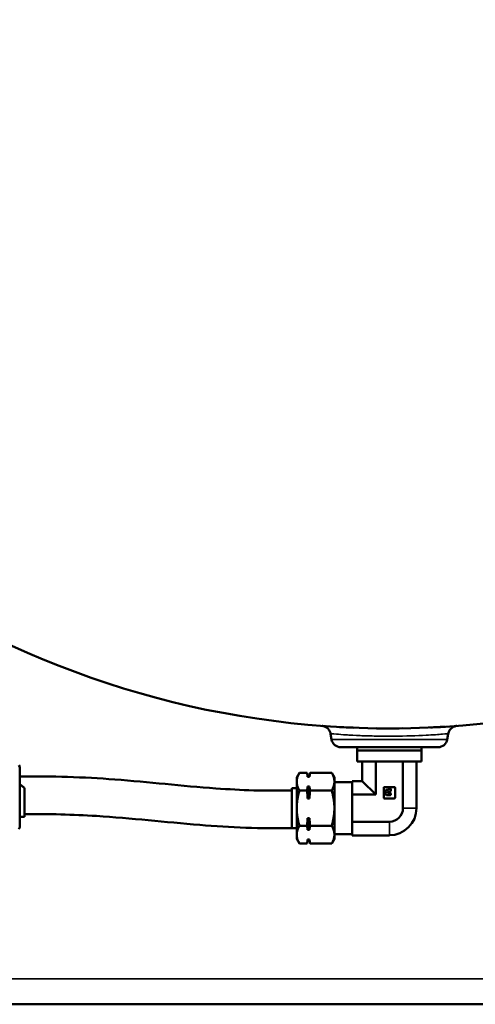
# Model space of a CAD drawing. Header units: inches. Extents: x 1 to 237, y 4 to 150.
# Tile 111 of 237: x 130 to 136, y 76 to 89. Entities that reach past the tile are written whole.
import ezdxf

# ---------------------------------------------------------------- set-up
doc = ezdxf.new("R2010")
doc.units = ezdxf.units.IN
doc.header["$LTSCALE"] = 7
doc.header["$MEASUREMENT"] = 0
doc.layers.add('Visible (ANSI)', color=7, linetype='Continuous', lineweight=50)
doc.layers.add('Visible Narrow (ANSI)', color=7, linetype='Continuous', lineweight=35)

msp = doc.modelspace()

# ---------------------------------------------------------------- linework, layer by layer
at = {"layer": 'Visible (ANSI)'}
for p, q in [((133.994, 79.85), (133.98, 79.927)), ((134.559, 79.896), (134.559, 79.896)), ((134.965, 79.896), (134.965, 79.896)), ((135.53, 79.85), (135.544, 79.927)), ((135.407, 79.747), (134.117, 79.747)), ((134.336, 79.747), (134.335, 79.703)), ((134.335, 79.703), (135.19, 79.703)), ((134.335, 79.703), (134.335, 79.559)), ((135.188, 79.747), (135.19, 79.703)), ((135.19, 79.703), (135.19, 79.559)), ((129.857, 79.486), (129.843, 79.511)), ((129.857, 78.686), (129.857, 79.486)), ((135.19, 79.559), (134.335, 79.559)), ((134.402, 79.559), (134.402, 79.299)), ((134.582, 79.559), (134.582, 79.119)), ((134.942, 79.559), (134.942, 78.939)), ((135.122, 79.559), (135.122, 78.939)), ((133.532, 79.345), (133.568, 79.408)), ((133.532, 79.345), (133.532, 79.291)), ((133.568, 79.408), (133.669, 79.408)), ((133.677, 79.365), (133.669, 79.408)), ((133.677, 79.365), (133.677, 79.356)), ((133.701, 79.365), (133.677, 79.365)), ((133.701, 79.356), (133.677, 79.356)), ((133.701, 79.365), (133.709, 79.408)), ((133.701, 79.365), (133.701, 79.356)), ((133.709, 79.408), (133.996, 79.408)), ((134.032, 79.345), (133.996, 79.408)), ((134.032, 79.291), (134.032, 79.345)), ((129.917, 79.209), (129.917, 78.822)), ((133.469, 78.674), (133.469, 79.203)), ((133.532, 79.203), (133.469, 79.203)), ((133.532, 79.291), (133.532, 78.939)), ((133.568, 79.173), (133.669, 79.173)), ((133.677, 79.226), (133.677, 79.069)), ((133.677, 79.226), (133.701, 79.226)), ((133.701, 79.226), (133.701, 79.069)), ((133.709, 79.173), (133.996, 79.173)), ((134.032, 78.939), (134.032, 79.291)), ((134.032, 79.282), (134.27, 79.282)), ((134.27, 79.281), (134.27, 79.299)), ((134.402, 79.299), (134.27, 79.299)), ((134.27, 79.281), (134.27, 79.137)), ((134.402, 79.299), (134.582, 79.119)), ((134.687, 79.079), (134.687, 79.209)), ((134.697, 79.219), (134.827, 79.219)), ((134.734, 79.183), (134.75, 79.183)), ((134.75, 79.183), (134.75, 79.187)), ((134.76, 79.197), (134.772, 79.197)), ((134.782, 79.187), (134.782, 79.171)), ((134.837, 79.209), (134.837, 79.079)), ((133.701, 79.069), (133.677, 79.069)), ((134.27, 79.119), (134.27, 79.137)), ((134.582, 79.119), (134.27, 79.119)), ((134.27, 79.083), (134.27, 79.119)), ((134.27, 79.083), (134.27, 78.794)), ((134.827, 79.069), (134.697, 79.069)), ((134.709, 79.136), (134.709, 79.158)), ((134.772, 79.111), (134.734, 79.111)), ((134.739, 79.151), (134.739, 79.146)), ((134.772, 79.161), (134.749, 79.161)), ((134.749, 79.136), (134.772, 79.136)), ((134.782, 79.126), (134.782, 79.121)), ((133.532, 78.939), (133.532, 78.587)), ((134.032, 78.587), (134.032, 78.939)), ((129.917, 78.822), (129.857, 78.822)), ((133.677, 78.808), (133.701, 78.808)), ((133.677, 78.808), (133.677, 78.652)), ((133.701, 78.808), (133.701, 78.652)), ((134.27, 78.758), (134.27, 78.794)), ((129.857, 78.686), (129.843, 78.661)), ((133.532, 78.674), (133.469, 78.674)), ((133.568, 78.704), (133.669, 78.704)), ((133.701, 78.652), (133.677, 78.652)), ((133.709, 78.704), (133.996, 78.704)), ((134.762, 78.758), (134.27, 78.758)), ((134.27, 78.741), (134.27, 78.758)), ((134.27, 78.741), (134.27, 78.596)), ((133.532, 78.587), (133.532, 78.532)), ((133.532, 78.532), (133.568, 78.469)), ((133.677, 78.521), (133.677, 78.512)), ((133.677, 78.521), (133.701, 78.521)), ((133.701, 78.521), (133.701, 78.512)), ((134.032, 78.532), (133.996, 78.469)), ((134.032, 78.595), (134.27, 78.595)), ((134.032, 78.532), (134.032, 78.587)), ((134.27, 78.578), (134.27, 78.596)), ((134.762, 78.578), (134.27, 78.578)), ((133.568, 78.469), (133.669, 78.469)), ((133.677, 78.512), (133.669, 78.469)), ((133.701, 78.512), (133.677, 78.512)), ((133.701, 78.512), (133.709, 78.469)), ((133.709, 78.469), (133.996, 78.469)), ((122.762, 76.336), (146.762, 76.336))]:
    msp.add_line(p, q, dxfattribs=at)
for centre, radius, start, end in [((134.762, 91.997), 12, 148.5393, 359.435), ((134.117, 79.872), 0.125, 190, 270), ((135.407, 79.872), 0.125, 270, 350), ((134.697, 79.209), 0.01, 90, 180), ((134.734, 79.158), 0.025, 90, 180), ((134.76, 79.187), 0.01, 90, 180), ((134.772, 79.187), 0.01, 0, 90), ((134.772, 79.171), 0.01, 270, 0), ((134.827, 79.209), 0.01, 0, 90), ((134.697, 79.079), 0.01, 180, 270), ((134.734, 79.136), 0.025, 180, 270), ((134.749, 79.151), 0.01, 90, 180), ((134.749, 79.146), 0.01, 180, 270), ((134.772, 79.126), 0.01, 0, 90), ((134.772, 79.121), 0.01, 270, 0), ((134.827, 79.079), 0.01, 270, 0), ((134.762, 78.939), 0.18, 270, 0), ((134.762, 78.939), 0.36, 270, 0)]:
    msp.add_arc(centre, radius, start, end, dxfattribs=at)
for points, knots in [([(133.868, 80.03), (133.868, 80.03), (133.869, 80.03), (133.871, 80.03), (133.873, 80.03), (133.877, 80.029)], [0.4794265, 0.4794265, 0.4794265, 0.4794265, 0.5586539, 0.5586539, 0.735243, 0.735243, 0.735243, 0.735243]), ([(133.98, 79.927), (133.978, 79.94), (133.974, 79.953), (133.961, 79.976), (133.953, 79.987), (133.934, 80.005), (133.923, 80.013), (133.905, 80.021), (133.899, 80.023), (133.889, 80.026), (133.886, 80.027), (133.881, 80.028), (133.879, 80.028), (133.876, 80.029), (133.875, 80.029), (133.873, 80.029), (133.872, 80.03), (133.871, 80.03), (133.871, 80.03), (133.87, 80.03), (133.869, 80.03), (133.869, 80.03), (133.869, 80.03), (133.869, 80.03)], [0, 0, 0, 0, 0.1001939, 0.1001939, 0.201499, 0.201499, 0.301204, 0.301204, 0.3518123, 0.3518123, 0.3759106, 0.3759106, 0.3905191, 0.3905191, 0.402075, 0.402075, 0.4120708, 0.4120708, 0.4206305, 0.4206305, 0.434956, 0.434956, 0.4508907, 0.4508907, 0.4508907, 0.4508907]), ([(134.099, 80.015), (134.136, 80.013), (134.177, 80.011), (134.245, 80.008), (134.27, 80.007), (134.295, 80.006)], [0.3221324, 0.3221324, 0.3221324, 0.3221324, 0.7438839, 0.7438839, 0.9706018, 0.9706018, 0.9706018, 0.9706018]), ([(134.592, 79.998), (134.646, 79.997), (134.701, 79.997), (134.816, 79.997), (134.876, 79.997), (134.935, 79.998)], [1.7798858, 1.7798858, 1.7798858, 1.7798858, 2.1963929, 2.1963929, 2.6538489, 2.6538489, 2.6538489, 2.6538489]), ([(135.657, 80.03), (135.651, 80.03), (135.644, 80.028), (135.625, 80.024), (135.613, 80.018), (135.59, 80.005), (135.58, 79.996), (135.563, 79.975), (135.556, 79.963), (135.548, 79.943), (135.545, 79.935), (135.544, 79.927)], [0, 0, 0, 0, 0.0509286, 0.0509286, 0.1511475, 0.1511475, 0.2526111, 0.2526111, 0.3544905, 0.3544905, 0.4173044, 0.4173044, 0.4173044, 0.4173044]), ([(135.647, 80.029), (135.651, 80.03), (135.653, 80.03), (135.656, 80.03), (135.656, 80.03), (135.657, 80.03), (135.657, 80.03), (135.657, 80.03), (135.657, 80.03), (135.657, 80.03), (135.657, 80.03), (135.657, 80.03), (135.657, 80.03), (135.657, 80.03), (135.657, 80.03), (135.657, 80.03), (135.657, 80.03), (135.657, 80.03), (135.657, 80.03), (135.657, 80.03), (135.657, 80.03), (135.657, 80.03), (135.657, 80.03), (135.657, 80.03), (135.657, 80.03), (135.657, 80.03)], [0, 0, 0, 0, 0.1743994, 0.1743994, 0.2620468, 0.2620468, 0.3059176, 0.3059176, 0.3278538, 0.3278538, 0.3388194, 0.3388194, 0.3443006, 0.3443006, 0.3488567, 0.3488567, 0.3494262, 0.3494262, 0.3497109, 0.3497109, 0.3497465, 0.3497465, 0.3497643, 0.3497643, 0.349775, 0.349775, 0.349775, 0.349775]), ([(129.857, 79.358), (130.282, 79.366), (130.705, 79.351), (131.567, 79.285), (132.009, 79.233), (132.791, 79.177), (133.13, 79.165), (133.469, 79.174)], [0, 0, 0, 0, 3.244385, 3.244385, 6.777643, 6.777643, 9.36955, 9.36955, 9.36955, 9.36955]), ([(129.917, 79.209), (129.907, 79.217), (129.897, 79.225), (129.877, 79.24), (129.867, 79.247), (129.857, 79.254)], [0.000001, 0.000001, 0.000001, 0.000001, 0.1030896, 0.1030896, 0.2054615, 0.2054615, 0.2054615, 0.2054615]), ([(133.474, 78.674), (133.061, 78.663), (132.649, 78.684), (131.787, 78.754), (131.336, 78.806), (130.562, 78.855), (130.24, 78.862), (129.917, 78.858)], [0.039698, 0.039698, 0.039698, 0.039698, 3.200526, 3.200526, 6.811621, 6.811621, 9.266355, 9.266355, 9.266355, 9.266355])]:
    msp.add_open_spline(points, degree=3, knots=knots, dxfattribs=at)
for points in [[(133.916, 80.026), (133.918, 80.026), (133.921, 80.026), (133.923, 80.026)], [(135.297, 80.009), (135.365, 80.012), (135.426, 80.015), (135.477, 80.018)], [(135.307, 80.009), (135.381, 80.012), (135.447, 80.016), (135.499, 80.019)], [(133.98, 79.927), (133.98, 79.927), (133.98, 79.927), (133.98, 79.927)]]:
    msp.add_open_spline(points, degree=3, dxfattribs=at)
for points, weights in [([(133.568, 79.408), (133.532, 79.345), (133.532, 79.291)], [1.08670576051, 1.08201790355, 1]), ([(133.677, 79.356), (133.674, 79.381), (133.669, 79.408)], [1, 1.01112012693, 1.00845067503]), ([(133.709, 79.408), (133.704, 79.381), (133.701, 79.356)], [1.00845067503, 1.01112012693, 1]), ([(134.032, 79.291), (134.032, 79.345), (133.996, 79.408)], [1, 1.08201790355, 1.08670576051]), ([(133.532, 79.291), (133.532, 79.236), (133.568, 79.173)], [1, 1.08201790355, 1.08670576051]), ([(133.568, 79.173), (133.532, 79.048), (133.532, 78.939)], [1.08670576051, 1.08201790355, 1]), ([(133.669, 79.173), (133.674, 79.201), (133.677, 79.226)], [1.00845067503, 1.01112012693, 1]), ([(133.677, 79.069), (133.674, 79.119), (133.669, 79.173)], [1, 1.01112012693, 1.00845067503]), ([(133.701, 79.226), (133.704, 79.201), (133.709, 79.173)], [1, 1.01112012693, 1.00845067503]), ([(133.709, 79.173), (133.704, 79.119), (133.701, 79.069)], [1.00845067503, 1.01112012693, 1]), ([(133.996, 79.173), (134.032, 79.236), (134.032, 79.291)], [1.08670576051, 1.08201790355, 1]), ([(134.032, 78.939), (134.032, 79.048), (133.996, 79.173)], [1, 1.08201790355, 1.08670576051]), ([(133.532, 78.939), (133.532, 78.83), (133.568, 78.704)], [1, 1.08201790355, 1.08670576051]), ([(133.996, 78.704), (134.032, 78.83), (134.032, 78.939)], [1.08670576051, 1.08201790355, 1]), ([(133.669, 78.704), (133.674, 78.759), (133.677, 78.808)], [1.00845067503, 1.01112012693, 1]), ([(133.701, 78.808), (133.704, 78.759), (133.709, 78.704)], [1, 1.01112012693, 1.00845067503]), ([(133.568, 78.704), (133.532, 78.641), (133.532, 78.587)], [1.08670576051, 1.08201790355, 1]), ([(133.677, 78.652), (133.674, 78.677), (133.669, 78.704)], [1, 1.01112012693, 1.00845067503]), ([(133.709, 78.704), (133.704, 78.677), (133.701, 78.652)], [1.00845067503, 1.01112012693, 1]), ([(134.032, 78.587), (134.032, 78.641), (133.996, 78.704)], [1, 1.08201790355, 1.08670576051]), ([(133.532, 78.587), (133.532, 78.532), (133.568, 78.469)], [1, 1.08201790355, 1.08670576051]), ([(133.669, 78.469), (133.674, 78.497), (133.677, 78.521)], [1.00845067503, 1.01112012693, 1]), ([(133.701, 78.521), (133.704, 78.497), (133.709, 78.469)], [1, 1.01112012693, 1.00845067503]), ([(133.996, 78.469), (134.032, 78.532), (134.032, 78.587)], [1.08670576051, 1.08201790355, 1])]:
    msp.add_rational_spline(points, weights, degree=2, dxfattribs=at)
at = {"layer": 'Visible Narrow (ANSI)'}
for p, q in [((133.994, 79.85), (135.53, 79.85)), ((134.942, 78.939), (135.122, 78.939)), ((134.762, 78.758), (134.762, 78.578)), ((122.762, 76.676), (146.762, 76.676))]:
    msp.add_line(p, q, dxfattribs=at)
for points, knots in [([(135.657, 80.03), (135.626, 80.028), (135.573, 80.002), (135.548, 79.95), (135.544, 79.927)], [0.0026427, 0.0026427, 0.0026427, 0.0026427, 0.5714286, 1, 1, 1, 1]), ([(133.98, 79.927), (133.981, 79.927), (134.025, 79.923), (134.182, 79.911), (134.367, 79.901), (134.586, 79.894), (134.9, 79.892), (135.24, 79.904), (135.49, 79.922), (135.544, 79.927), (135.544, 79.927)], [6.098037, 6.098037, 6.098037, 6.098037, 6.969178, 7.549942, 8.130707, 8.711472, 9.292237, 10.453766, 11.324914, 12.196061, 12.196061, 12.196061, 12.196061]), ([(134.258, 79.907), (134.234, 79.909), (134.204, 79.91), (134.177, 79.912), (134.171, 79.913)], [4.4146296, 4.4146296, 4.4146296, 4.4146296, 4.6461184, 4.7170762, 4.7170762, 4.7170762, 4.7170762])]:
    msp.add_open_spline(points, degree=3, knots=knots, dxfattribs=at)
for points in [[(135.658, 80.03), (135.658, 80.03), (135.658, 80.03), (135.657, 80.03)], [(135.414, 79.917), (135.413, 79.917), (135.412, 79.917), (135.411, 79.917)]]:
    msp.add_open_spline(points, degree=3, dxfattribs=at)

doc.saveas('drawing.dxf')
